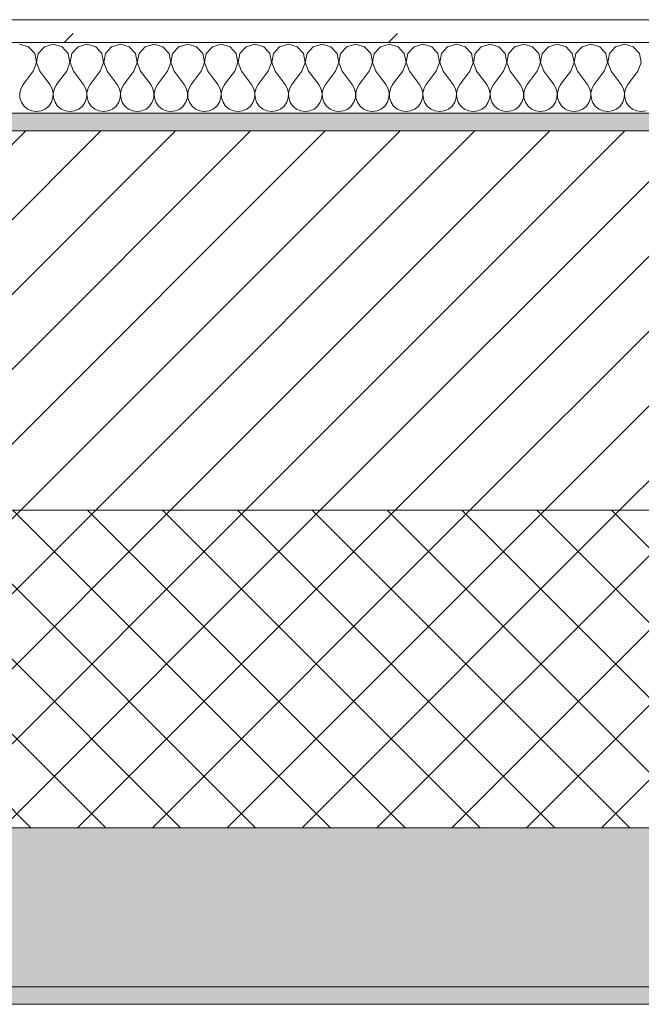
# Model space of a CAD drawing. Header units: millimetres. Extents: x -30280 to 19093, y -19284 to 4746.
# Tile 44 of 132: x -23057 to -22705, y -1699 to -1141. Entities that reach past the tile are written whole.
import ezdxf

# ---------------------------------------------------------------- set-up
doc = ezdxf.new("R2010")
doc.units = ezdxf.units.MM
doc.header["$MEASUREMENT"] = 0
doc.linetypes.add('Wipeout_Contour', pattern=[1000, 0, -1000])
doc.layers.add('12_FAÇ_Façana', color=7, linetype='Continuous')
doc.layers.add('Nuevo_08_E_Envans secs', color=7, linetype='Continuous')
for name, color, linetype, lineweight, true_color in [('12_FAÇ_Façana_Pluma_Nº__102', 7, 'Continuous', 5, 0xcccccc), ('12_FAÇ_Façana_Pluma_Nº__174', 7, 'Continuous', 13, 0xe4ad2c), ('12_FAÇ_Façana_Pluma_Nº__176', 7, 'Continuous', 15, 0x93a0c6), ('Nuevo_08_E_Envans secs_Pluma_Nº__102', 7, 'Continuous', 5, 0xcccccc), ('Nuevo_08_E_Envans secs_Pluma_Nº__177', 7, 'Continuous', 15, 0xf7e046)]:
    doc.layers.add(name, color=color, linetype=linetype, lineweight=lineweight, true_color=true_color)
for name, color, linetype, lineweight in [('12_FAÇ_Façana_Pluma_Nº__2', 8, 'Continuous', 5), ('12_FAÇ_Façana_Pluma_Nº__7', 7, 'Continuous', 5), ('Nuevo_08_E_Envans secs_Pluma_Nº__1', 7, 'Continuous', 5)]:
    doc.layers.add(name, color=color, linetype=linetype, lineweight=lineweight)

# ---------------------------------------------------------------- blocks, each defined once
blk = doc.blocks.new('Muro_14_1', base_point=(-24166.43, -1193.98))
at = {"layer": '12_FAÇ_Façana_Pluma_Nº__102', "linetype": 'Continuous', "lineweight": 0, "true_color": 0xe5e5e5}
for points in [[(-21871.11, -1598.98), (-24166.43, -1598.98), (-24166.43, -1688.98), (-20233.93, -1688.98), (-20233.93, -1598.98), (-21518.13, -1598.98), (-21518.13, -1638.98), (-21871.11, -1638.98)], [(-24166.43, -1698.98), (-20233.93, -1698.98), (-20233.93, -1688.98), (-24166.43, -1688.98)]]:
    blk.add_hatch(color=254, dxfattribs=at).paths.add_polyline_path(points)
at = {"layer": '12_FAÇ_Façana_Pluma_Nº__174', "linetype": 'Continuous', "lineweight": 13, "true_color": 0xe4ad2c}
h = blk.add_hatch(dxfattribs=at)
h.set_pattern_fill('SATE_Aislamiento_0001', color=42, style=0, pattern_type=2)
h.set_pattern_definition([(45, (0, 0), (-21.213203, 21.213203), []), (135, (0, 0), (21.213203, 21.213203), [])])
h.paths.add_polyline_path([(-24166.43, -1598.98), (-21871.11, -1598.98), (-21871.11, -1418.98), (-24166.43, -1418.98)])
at = {"layer": '12_FAÇ_Façana_Pluma_Nº__176', "linetype": 'Continuous', "lineweight": 0, "true_color": 0x495063}
blk.add_hatch(color=251, dxfattribs=at).paths.add_polyline_path([(-24166.43, -1193.98), (-24166.43, -1203.98), (-21871.11, -1203.98), (-21871.11, -1193.97)])
at = {"layer": '12_FAÇ_Façana_Pluma_Nº__2', "linetype": 'Continuous', "lineweight": 5}
h = blk.add_hatch(dxfattribs=at)
h.set_pattern_fill('Ceramic_0001', color=8, style=0, pattern_type=2)
h.set_pattern_definition([(45, (0, 0), (-21.213203, 21.213203), [])])
h.paths.add_polyline_path([(-24166.43, -1418.98), (-21871.11, -1418.98), (-21871.11, -1203.98), (-24166.43, -1203.98)])
at = {"layer": '12_FAÇ_Façana_Pluma_Nº__7', "color": 7, "linetype": 'Continuous', "lineweight": 5}
for p, q in [((-21871.11, -1203.98), (-24166.43, -1203.98)), ((-24166.43, -1418.98), (-21871.11, -1418.98)), ((-24166.43, -1598.98), (-21871.11, -1598.98)), ((-24166.43, -1688.98), (-20233.93, -1688.98))]:
    blk.add_line(p, q, dxfattribs=at)
at = {"layer": '12_FAÇ_Façana_Pluma_Nº__7', "color": 7, "linetype": 'Continuous', "lineweight": 5, "flags": 128}
for points in [[(-21871.11, -1193.98), (-24166.43, -1193.98)], [(-24166.43, -1698.98), (-20233.93, -1698.98)]]:
    blk.add_lwpolyline(points, dxfattribs=at)
blk = doc.blocks.new('*X737')
at = {"layer": 'Nuevo_08_E_Envans secs_Pluma_Nº__102', "color": 254, "linetype": 'Continuous', "lineweight": 5, "true_color": 0xcccccc}
for p, q in [((-23052.14, -1156.35), (-23057.14, -1154.93)), ((-23038.1, -1154.93), (-23043.1, -1156.35)), ((-23033.09, -1156.35), (-23038.1, -1154.93)), ((-23019.05, -1154.93), (-23024.05, -1156.35)), ((-23014.04, -1156.35), (-23019.05, -1154.93)), ((-23000, -1154.93), (-23005.01, -1156.35)), ((-22994.99, -1156.35), (-23000, -1154.93)), ((-22980.95, -1154.93), (-22985.96, -1156.35)), ((-22975.95, -1156.35), (-22980.95, -1154.93)), ((-22961.9, -1154.93), (-22966.91, -1156.35)), ((-22956.9, -1156.35), (-22961.9, -1154.93)), ((-22942.86, -1154.93), (-22947.86, -1156.35)), ((-22937.85, -1156.35), (-22942.86, -1154.93)), ((-22923.81, -1154.93), (-22928.82, -1156.35)), ((-22918.8, -1156.35), (-22923.81, -1154.93)), ((-22904.76, -1154.93), (-22909.77, -1156.35)), ((-22899.75, -1156.35), (-22904.76, -1154.93)), ((-22885.71, -1154.93), (-22890.72, -1156.35)), ((-22880.71, -1156.35), (-22885.71, -1154.93)), ((-22866.67, -1154.93), (-22871.67, -1156.35)), ((-22861.66, -1156.35), (-22866.67, -1154.93)), ((-22847.62, -1154.93), (-22852.63, -1156.35)), ((-22842.61, -1156.35), (-22847.62, -1154.93)), ((-22828.57, -1154.93), (-22833.58, -1156.35)), ((-22823.56, -1156.35), (-22828.57, -1154.93)), ((-22809.52, -1154.93), (-22814.53, -1156.35)), ((-22804.52, -1156.35), (-22809.52, -1154.93)), ((-22790.48, -1154.93), (-22795.48, -1156.35)), ((-22785.47, -1156.35), (-22790.48, -1154.93)), ((-22771.43, -1154.93), (-22776.44, -1156.35)), ((-22766.42, -1156.35), (-22771.43, -1154.93)), ((-22752.38, -1154.93), (-22757.39, -1156.35)), ((-22747.37, -1156.35), (-22752.38, -1154.93)), ((-22733.33, -1154.93), (-22738.34, -1156.35)), ((-22728.33, -1156.35), (-22733.33, -1154.93)), ((-22714.29, -1154.93), (-22719.29, -1156.35)), ((-22709.28, -1156.35), (-22714.29, -1154.93)), ((-23048.62, -1160.19), (-23052.14, -1156.35)), ((-23047.66, -1165.31), (-23048.62, -1160.19)), ((-23046.61, -1160.19), (-23047.58, -1165.31)), ((-23043.1, -1156.35), (-23046.61, -1160.19)), ((-23029.58, -1160.19), (-23033.09, -1156.35)), ((-23028.61, -1165.31), (-23029.58, -1160.19)), ((-23027.57, -1160.19), (-23028.53, -1165.31)), ((-23024.05, -1156.35), (-23027.57, -1160.19)), ((-23010.53, -1160.19), (-23014.04, -1156.35)), ((-23009.56, -1165.31), (-23010.53, -1160.19)), ((-23008.52, -1160.19), (-23009.49, -1165.31)), ((-23005.01, -1156.35), (-23008.52, -1160.19)), ((-22991.48, -1160.19), (-22994.99, -1156.35)), ((-22990.51, -1165.31), (-22991.48, -1160.19)), ((-22989.47, -1160.19), (-22990.44, -1165.31)), ((-22985.96, -1156.35), (-22989.47, -1160.19)), ((-22972.43, -1160.19), (-22975.95, -1156.35)), ((-22971.47, -1165.31), (-22972.43, -1160.19)), ((-22970.42, -1160.19), (-22971.39, -1165.31)), ((-22966.91, -1156.35), (-22970.42, -1160.19)), ((-22953.39, -1160.19), (-22956.9, -1156.35)), ((-22952.42, -1165.31), (-22953.39, -1160.19)), ((-22951.38, -1160.19), (-22952.34, -1165.31)), ((-22947.86, -1156.35), (-22951.38, -1160.19)), ((-22934.34, -1160.19), (-22937.85, -1156.35)), ((-22933.37, -1165.31), (-22934.34, -1160.19)), ((-22932.33, -1160.19), (-22933.29, -1165.31)), ((-22928.82, -1156.35), (-22932.33, -1160.19)), ((-22915.29, -1160.19), (-22918.8, -1156.35)), ((-22914.32, -1165.31), (-22915.29, -1160.19)), ((-22913.28, -1160.19), (-22914.25, -1165.31)), ((-22909.77, -1156.35), (-22913.28, -1160.19)), ((-22896.24, -1160.19), (-22899.75, -1156.35)), ((-22895.28, -1165.31), (-22896.24, -1160.19)), ((-22894.23, -1160.19), (-22895.2, -1165.31)), ((-22890.72, -1156.35), (-22894.23, -1160.19)), ((-22877.2, -1160.19), (-22880.71, -1156.35)), ((-22876.23, -1165.31), (-22877.2, -1160.19)), ((-22875.19, -1160.19), (-22876.15, -1165.31)), ((-22871.67, -1156.35), (-22875.19, -1160.19)), ((-22858.15, -1160.19), (-22861.66, -1156.35)), ((-22857.18, -1165.31), (-22858.15, -1160.19)), ((-22856.14, -1160.19), (-22857.1, -1165.31)), ((-22852.63, -1156.35), (-22856.14, -1160.19)), ((-22839.1, -1160.19), (-22842.61, -1156.35)), ((-22838.13, -1165.31), (-22839.1, -1160.19)), ((-22837.09, -1160.19), (-22838.06, -1165.31)), ((-22833.58, -1156.35), (-22837.09, -1160.19)), ((-22820.05, -1160.19), (-22823.56, -1156.35)), ((-22819.09, -1165.31), (-22820.05, -1160.19)), ((-22818.04, -1160.19), (-22819.01, -1165.31)), ((-22814.53, -1156.35), (-22818.04, -1160.19)), ((-22801.01, -1160.19), (-22804.52, -1156.35)), ((-22800.04, -1165.31), (-22801.01, -1160.19)), ((-22798.99, -1160.19), (-22799.96, -1165.31)), ((-22795.48, -1156.35), (-22798.99, -1160.19)), ((-22781.96, -1160.19), (-22785.47, -1156.35)), ((-22780.99, -1165.31), (-22781.96, -1160.19)), ((-22779.95, -1160.19), (-22780.91, -1165.31)), ((-22776.44, -1156.35), (-22779.95, -1160.19)), ((-22762.91, -1160.19), (-22766.42, -1156.35)), ((-22761.94, -1165.31), (-22762.91, -1160.19)), ((-22760.9, -1160.19), (-22761.87, -1165.31)), ((-22757.39, -1156.35), (-22760.9, -1160.19)), ((-22743.86, -1160.19), (-22747.37, -1156.35)), ((-22742.9, -1165.31), (-22743.86, -1160.19)), ((-22741.85, -1160.19), (-22742.82, -1165.31)), ((-22738.34, -1156.35), (-22741.85, -1160.19)), ((-22724.81, -1160.19), (-22728.33, -1156.35)), ((-22723.85, -1165.31), (-22724.81, -1160.19)), ((-22722.8, -1160.19), (-22723.77, -1165.31)), ((-22719.29, -1156.35), (-22722.8, -1160.19)), ((-22705.77, -1160.19), (-22709.28, -1156.35)), ((-22704.8, -1165.31), (-22705.77, -1160.19)), ((-23049.52, -1170.17), (-23047.66, -1165.31)), ((-23047.58, -1165.31), (-23045.71, -1170.17)), ((-23030.48, -1170.17), (-23028.61, -1165.31)), ((-23028.53, -1165.31), (-23026.67, -1170.17)), ((-23011.43, -1170.17), (-23009.56, -1165.31)), ((-23009.49, -1165.31), (-23007.62, -1170.17)), ((-22992.38, -1170.17), (-22990.51, -1165.31)), ((-22990.44, -1165.31), (-22988.57, -1170.17)), ((-22973.33, -1170.17), (-22971.47, -1165.31)), ((-22971.39, -1165.31), (-22969.52, -1170.17)), ((-22954.29, -1170.17), (-22952.42, -1165.31)), ((-22952.34, -1165.31), (-22950.48, -1170.17)), ((-22935.24, -1170.17), (-22933.37, -1165.31)), ((-22933.29, -1165.31), (-22931.43, -1170.17)), ((-22916.19, -1170.17), (-22914.32, -1165.31)), ((-22914.25, -1165.31), (-22912.38, -1170.17)), ((-22897.14, -1170.17), (-22895.28, -1165.31)), ((-22895.2, -1165.31), (-22893.33, -1170.17)), ((-22878.1, -1170.17), (-22876.23, -1165.31)), ((-22876.15, -1165.31), (-22874.29, -1170.17)), ((-22859.05, -1170.17), (-22857.18, -1165.31)), ((-22857.1, -1165.31), (-22855.24, -1170.17)), ((-22840, -1170.17), (-22838.13, -1165.31)), ((-22838.06, -1165.31), (-22836.19, -1170.17)), ((-22820.95, -1170.17), (-22819.09, -1165.31)), ((-22819.01, -1165.31), (-22817.14, -1170.17)), ((-22801.9, -1170.17), (-22800.04, -1165.31)), ((-22799.96, -1165.31), (-22798.1, -1170.17)), ((-22782.86, -1170.17), (-22780.99, -1165.31)), ((-22780.91, -1165.31), (-22779.05, -1170.17)), ((-22763.81, -1170.17), (-22761.94, -1165.31)), ((-22761.87, -1165.31), (-22760, -1170.17)), ((-22744.76, -1170.17), (-22742.9, -1165.31)), ((-22742.82, -1165.31), (-22740.95, -1170.17)), ((-22725.71, -1170.17), (-22723.85, -1165.31)), ((-22723.77, -1165.31), (-22721.9, -1170.17)), ((-22706.67, -1170.17), (-22704.8, -1165.31)), ((-23049.52, -1170.17), (-23055.24, -1177.79)), ((-23045.71, -1170.17), (-23040, -1177.79)), ((-23030.48, -1170.17), (-23036.19, -1177.79)), ((-23026.67, -1170.17), (-23020.95, -1177.79)), ((-23011.43, -1170.17), (-23017.14, -1177.79)), ((-23007.62, -1170.17), (-23001.9, -1177.79)), ((-22992.38, -1170.17), (-22998.1, -1177.79)), ((-22988.57, -1170.17), (-22982.86, -1177.79)), ((-22973.33, -1170.17), (-22979.05, -1177.79)), ((-22969.52, -1170.17), (-22963.81, -1177.79)), ((-22954.29, -1170.17), (-22960, -1177.79)), ((-22950.48, -1170.17), (-22944.76, -1177.79)), ((-22935.24, -1170.17), (-22940.95, -1177.79)), ((-22931.43, -1170.17), (-22925.71, -1177.79)), ((-22916.19, -1170.17), (-22921.9, -1177.79)), ((-22912.38, -1170.17), (-22906.67, -1177.79)), ((-22897.14, -1170.17), (-22902.86, -1177.79)), ((-22893.33, -1170.17), (-22887.62, -1177.79)), ((-22878.1, -1170.17), (-22883.81, -1177.79)), ((-22874.29, -1170.17), (-22868.57, -1177.79)), ((-22859.05, -1170.17), (-22864.76, -1177.79)), ((-22855.24, -1170.17), (-22849.52, -1177.79)), ((-22840, -1170.17), (-22845.71, -1177.79)), ((-22836.19, -1170.17), (-22830.48, -1177.79)), ((-22820.95, -1170.17), (-22826.67, -1177.79)), ((-22817.14, -1170.17), (-22811.43, -1177.79)), ((-22801.9, -1170.17), (-22807.62, -1177.79)), ((-22798.1, -1170.17), (-22792.38, -1177.79)), ((-22782.86, -1170.17), (-22788.57, -1177.79)), ((-22779.05, -1170.17), (-22773.33, -1177.79)), ((-22763.81, -1170.17), (-22769.52, -1177.79)), ((-22760, -1170.17), (-22754.29, -1177.79)), ((-22744.76, -1170.17), (-22750.48, -1177.79)), ((-22740.95, -1170.17), (-22735.24, -1177.79)), ((-22725.71, -1170.17), (-22731.43, -1177.79)), ((-22721.9, -1170.17), (-22716.19, -1177.79)), ((-22706.67, -1170.17), (-22712.38, -1177.79)), ((-23056.51, -1180.08), (-23057.1, -1182.64)), ((-23057.1, -1182.64), (-23056.98, -1185.27)), ((-23055.24, -1177.79), (-23056.51, -1180.08)), ((-23038.73, -1180.08), (-23040, -1177.79)), ((-23038.13, -1182.64), (-23038.73, -1180.08)), ((-23038.26, -1185.27), (-23038.13, -1182.64)), ((-23037.46, -1180.08), (-23038.06, -1182.64)), ((-23038.06, -1182.64), (-23037.93, -1185.27)), ((-23036.19, -1177.79), (-23037.46, -1180.08)), ((-23019.68, -1180.08), (-23020.95, -1177.79)), ((-23019.09, -1182.64), (-23019.68, -1180.08)), ((-23019.21, -1185.27), (-23019.09, -1182.64)), ((-23018.41, -1180.08), (-23019.01, -1182.64)), ((-23019.01, -1182.64), (-23018.88, -1185.27)), ((-23017.14, -1177.79), (-23018.41, -1180.08)), ((-23000.63, -1180.08), (-23001.9, -1177.79)), ((-23000.04, -1182.64), (-23000.63, -1180.08)), ((-23000.17, -1185.27), (-23000.04, -1182.64)), ((-22999.37, -1180.08), (-22999.96, -1182.64)), ((-22999.96, -1182.64), (-22999.83, -1185.27)), ((-22998.1, -1177.79), (-22999.37, -1180.08)), ((-22981.59, -1180.08), (-22982.86, -1177.79)), ((-22980.99, -1182.64), (-22981.59, -1180.08)), ((-22981.12, -1185.27), (-22980.99, -1182.64)), ((-22980.32, -1180.08), (-22980.91, -1182.64)), ((-22980.91, -1182.64), (-22980.79, -1185.27)), ((-22979.05, -1177.79), (-22980.32, -1180.08)), ((-22962.54, -1180.08), (-22963.81, -1177.79)), ((-22961.94, -1182.64), (-22962.54, -1180.08)), ((-22962.07, -1185.27), (-22961.94, -1182.64)), ((-22961.27, -1180.08), (-22961.87, -1182.64)), ((-22961.87, -1182.64), (-22961.74, -1185.27)), ((-22960, -1177.79), (-22961.27, -1180.08)), ((-22943.49, -1180.08), (-22944.76, -1177.79)), ((-22942.9, -1182.64), (-22943.49, -1180.08)), ((-22943.02, -1185.27), (-22942.9, -1182.64)), ((-22942.22, -1180.08), (-22942.82, -1182.64)), ((-22942.82, -1182.64), (-22942.69, -1185.27)), ((-22940.95, -1177.79), (-22942.22, -1180.08)), ((-22924.44, -1180.08), (-22925.71, -1177.79)), ((-22923.85, -1182.64), (-22924.44, -1180.08)), ((-22923.98, -1185.27), (-22923.85, -1182.64)), ((-22923.18, -1180.08), (-22923.77, -1182.64)), ((-22923.77, -1182.64), (-22923.64, -1185.27)), ((-22921.9, -1177.79), (-22923.18, -1180.08)), ((-22905.4, -1180.08), (-22906.67, -1177.79)), ((-22904.8, -1182.64), (-22905.4, -1180.08)), ((-22904.93, -1185.27), (-22904.8, -1182.64)), ((-22904.13, -1180.08), (-22904.72, -1182.64)), ((-22904.72, -1182.64), (-22904.6, -1185.27)), ((-22902.86, -1177.79), (-22904.13, -1180.08)), ((-22886.35, -1180.08), (-22887.62, -1177.79)), ((-22885.75, -1182.64), (-22886.35, -1180.08)), ((-22885.88, -1185.27), (-22885.75, -1182.64)), ((-22885.08, -1180.08), (-22885.68, -1182.64)), ((-22885.68, -1182.64), (-22885.55, -1185.27)), ((-22883.81, -1177.79), (-22885.08, -1180.08)), ((-22867.3, -1180.08), (-22868.57, -1177.79)), ((-22866.71, -1182.64), (-22867.3, -1180.08)), ((-22866.83, -1185.27), (-22866.71, -1182.64)), ((-22866.03, -1180.08), (-22866.63, -1182.64)), ((-22866.63, -1182.64), (-22866.5, -1185.27)), ((-22864.76, -1177.79), (-22866.03, -1180.08)), ((-22848.25, -1180.08), (-22849.52, -1177.79)), ((-22847.66, -1182.64), (-22848.25, -1180.08)), ((-22847.78, -1185.27), (-22847.66, -1182.64)), ((-22846.99, -1180.08), (-22847.58, -1182.64)), ((-22847.58, -1182.64), (-22847.45, -1185.27)), ((-22845.71, -1177.79), (-22846.99, -1180.08)), ((-22829.2, -1180.08), (-22830.48, -1177.79)), ((-22828.61, -1182.64), (-22829.2, -1180.08)), ((-22828.74, -1185.27), (-22828.61, -1182.64)), ((-22827.94, -1180.08), (-22828.53, -1182.64)), ((-22828.53, -1182.64), (-22828.41, -1185.27)), ((-22826.67, -1177.79), (-22827.94, -1180.08)), ((-22810.16, -1180.08), (-22811.43, -1177.79)), ((-22809.56, -1182.64), (-22810.16, -1180.08)), ((-22809.69, -1185.27), (-22809.56, -1182.64)), ((-22808.89, -1180.08), (-22809.49, -1182.64)), ((-22809.49, -1182.64), (-22809.36, -1185.27)), ((-22807.62, -1177.79), (-22808.89, -1180.08)), ((-22791.11, -1180.08), (-22792.38, -1177.79)), ((-22790.51, -1182.64), (-22791.11, -1180.08)), ((-22790.64, -1185.27), (-22790.51, -1182.64)), ((-22789.84, -1180.08), (-22790.44, -1182.64)), ((-22790.44, -1182.64), (-22790.31, -1185.27)), ((-22788.57, -1177.79), (-22789.84, -1180.08)), ((-22772.06, -1180.08), (-22773.33, -1177.79)), ((-22771.47, -1182.64), (-22772.06, -1180.08)), ((-22771.59, -1185.27), (-22771.47, -1182.64)), ((-22770.8, -1180.08), (-22771.39, -1182.64)), ((-22771.39, -1182.64), (-22771.26, -1185.27)), ((-22769.52, -1177.79), (-22770.8, -1180.08)), ((-22753.01, -1180.08), (-22754.29, -1177.79)), ((-22752.42, -1182.64), (-22753.01, -1180.08)), ((-22752.55, -1185.27), (-22752.42, -1182.64)), ((-22751.75, -1180.08), (-22752.34, -1182.64)), ((-22752.34, -1182.64), (-22752.22, -1185.27)), ((-22750.48, -1177.79), (-22751.75, -1180.08)), ((-22733.97, -1180.08), (-22735.24, -1177.79)), ((-22733.37, -1182.64), (-22733.97, -1180.08)), ((-22733.5, -1185.27), (-22733.37, -1182.64)), ((-22732.7, -1180.08), (-22733.29, -1182.64)), ((-22733.29, -1182.64), (-22733.17, -1185.27)), ((-22731.43, -1177.79), (-22732.7, -1180.08)), ((-22714.92, -1180.08), (-22716.19, -1177.79)), ((-22714.32, -1182.64), (-22714.92, -1180.08)), ((-22714.45, -1185.27), (-22714.32, -1182.64)), ((-22713.65, -1180.08), (-22714.25, -1182.64)), ((-22714.25, -1182.64), (-22714.12, -1185.27)), ((-22712.38, -1177.79), (-22713.65, -1180.08)), ((-23056.98, -1185.27), (-23056.14, -1187.76)), ((-23056.14, -1187.76), (-23054.65, -1189.92)), ((-23040.59, -1189.92), (-23039.1, -1187.76)), ((-23039.1, -1187.76), (-23038.26, -1185.27)), ((-23037.93, -1185.27), (-23037.09, -1187.76)), ((-23037.09, -1187.76), (-23035.6, -1189.92)), ((-23021.54, -1189.92), (-23020.05, -1187.76)), ((-23020.05, -1187.76), (-23019.21, -1185.27)), ((-23018.88, -1185.27), (-23018.04, -1187.76)), ((-23018.04, -1187.76), (-23016.55, -1189.92)), ((-23002.49, -1189.92), (-23001.01, -1187.76)), ((-23001.01, -1187.76), (-23000.17, -1185.27)), ((-22999.83, -1185.27), (-22998.99, -1187.76)), ((-22998.99, -1187.76), (-22997.51, -1189.92)), ((-22983.45, -1189.92), (-22981.96, -1187.76)), ((-22981.96, -1187.76), (-22981.12, -1185.27)), ((-22980.79, -1185.27), (-22979.95, -1187.76)), ((-22979.95, -1187.76), (-22978.46, -1189.92)), ((-22964.4, -1189.92), (-22962.91, -1187.76)), ((-22962.91, -1187.76), (-22962.07, -1185.27)), ((-22961.74, -1185.27), (-22960.9, -1187.76)), ((-22960.9, -1187.76), (-22959.41, -1189.92)), ((-22945.35, -1189.92), (-22943.86, -1187.76)), ((-22943.86, -1187.76), (-22943.02, -1185.27)), ((-22942.69, -1185.27), (-22941.85, -1187.76)), ((-22941.85, -1187.76), (-22940.36, -1189.92)), ((-22926.3, -1189.92), (-22924.81, -1187.76)), ((-22924.81, -1187.76), (-22923.98, -1185.27)), ((-22923.64, -1185.27), (-22922.8, -1187.76)), ((-22922.8, -1187.76), (-22921.32, -1189.92)), ((-22907.26, -1189.92), (-22905.77, -1187.76)), ((-22905.77, -1187.76), (-22904.93, -1185.27)), ((-22904.6, -1185.27), (-22903.76, -1187.76)), ((-22903.76, -1187.76), (-22902.27, -1189.92)), ((-22888.21, -1189.92), (-22886.72, -1187.76)), ((-22886.72, -1187.76), (-22885.88, -1185.27)), ((-22885.55, -1185.27), (-22884.71, -1187.76)), ((-22884.71, -1187.76), (-22883.22, -1189.92)), ((-22869.16, -1189.92), (-22867.67, -1187.76)), ((-22867.67, -1187.76), (-22866.83, -1185.27)), ((-22866.5, -1185.27), (-22865.66, -1187.76)), ((-22865.66, -1187.76), (-22864.17, -1189.92)), ((-22850.11, -1189.92), (-22848.62, -1187.76)), ((-22848.62, -1187.76), (-22847.78, -1185.27)), ((-22847.45, -1185.27), (-22846.61, -1187.76)), ((-22846.61, -1187.76), (-22845.13, -1189.92)), ((-22831.06, -1189.92), (-22829.58, -1187.76)), ((-22829.58, -1187.76), (-22828.74, -1185.27)), ((-22828.41, -1185.27), (-22827.57, -1187.76)), ((-22827.57, -1187.76), (-22826.08, -1189.92)), ((-22812.02, -1189.92), (-22810.53, -1187.76)), ((-22810.53, -1187.76), (-22809.69, -1185.27)), ((-22809.36, -1185.27), (-22808.52, -1187.76)), ((-22808.52, -1187.76), (-22807.03, -1189.92)), ((-22792.97, -1189.92), (-22791.48, -1187.76)), ((-22791.48, -1187.76), (-22790.64, -1185.27)), ((-22790.31, -1185.27), (-22789.47, -1187.76)), ((-22789.47, -1187.76), (-22787.98, -1189.92)), ((-22773.92, -1189.92), (-22772.43, -1187.76)), ((-22772.43, -1187.76), (-22771.59, -1185.27)), ((-22771.26, -1185.27), (-22770.42, -1187.76)), ((-22770.42, -1187.76), (-22768.94, -1189.92)), ((-22754.87, -1189.92), (-22753.39, -1187.76)), ((-22753.39, -1187.76), (-22752.55, -1185.27)), ((-22752.22, -1185.27), (-22751.38, -1187.76)), ((-22751.38, -1187.76), (-22749.89, -1189.92)), ((-22735.83, -1189.92), (-22734.34, -1187.76)), ((-22734.34, -1187.76), (-22733.5, -1185.27)), ((-22733.17, -1185.27), (-22732.33, -1187.76)), ((-22732.33, -1187.76), (-22730.84, -1189.92)), ((-22716.78, -1189.92), (-22715.29, -1187.76)), ((-22715.29, -1187.76), (-22714.45, -1185.27)), ((-22714.12, -1185.27), (-22713.28, -1187.76)), ((-22713.28, -1187.76), (-22711.79, -1189.92)), ((-23054.65, -1189.92), (-23052.63, -1191.6)), ((-23052.63, -1191.6), (-23050.22, -1192.66)), ((-23050.22, -1192.66), (-23047.62, -1193.02)), ((-23047.62, -1193.02), (-23045.02, -1192.66)), ((-23045.02, -1192.66), (-23042.61, -1191.6)), ((-23042.61, -1191.6), (-23040.59, -1189.92)), ((-23035.6, -1189.92), (-23033.58, -1191.6)), ((-23033.58, -1191.6), (-23031.17, -1192.66)), ((-23031.17, -1192.66), (-23028.57, -1193.02)), ((-23028.57, -1193.02), (-23025.97, -1192.66)), ((-23025.97, -1192.66), (-23023.56, -1191.6)), ((-23023.56, -1191.6), (-23021.54, -1189.92)), ((-23016.55, -1189.92), (-23014.53, -1191.6)), ((-23014.53, -1191.6), (-23012.13, -1192.66)), ((-23012.13, -1192.66), (-23009.52, -1193.02)), ((-23009.52, -1193.02), (-23006.92, -1192.66)), ((-23006.92, -1192.66), (-23004.52, -1191.6)), ((-23004.52, -1191.6), (-23002.49, -1189.92)), ((-22997.51, -1189.92), (-22995.48, -1191.6)), ((-22995.48, -1191.6), (-22993.08, -1192.66)), ((-22993.08, -1192.66), (-22990.48, -1193.02)), ((-22990.48, -1193.02), (-22987.87, -1192.66)), ((-22987.87, -1192.66), (-22985.47, -1191.6)), ((-22985.47, -1191.6), (-22983.45, -1189.92)), ((-22978.46, -1189.92), (-22976.44, -1191.6)), ((-22976.44, -1191.6), (-22974.03, -1192.66)), ((-22974.03, -1192.66), (-22971.43, -1193.02)), ((-22971.43, -1193.02), (-22968.83, -1192.66)), ((-22968.83, -1192.66), (-22966.42, -1191.6)), ((-22966.42, -1191.6), (-22964.4, -1189.92)), ((-22959.41, -1189.92), (-22957.39, -1191.6)), ((-22957.39, -1191.6), (-22954.98, -1192.66)), ((-22954.98, -1192.66), (-22952.38, -1193.02)), ((-22952.38, -1193.02), (-22949.78, -1192.66)), ((-22949.78, -1192.66), (-22947.37, -1191.6)), ((-22947.37, -1191.6), (-22945.35, -1189.92)), ((-22940.36, -1189.92), (-22938.34, -1191.6)), ((-22938.34, -1191.6), (-22935.94, -1192.66)), ((-22935.94, -1192.66), (-22933.33, -1193.02)), ((-22933.33, -1193.02), (-22930.73, -1192.66)), ((-22930.73, -1192.66), (-22928.33, -1191.6)), ((-22928.33, -1191.6), (-22926.3, -1189.92)), ((-22921.32, -1189.92), (-22919.29, -1191.6)), ((-22919.29, -1191.6), (-22916.89, -1192.66)), ((-22916.89, -1192.66), (-22914.29, -1193.02)), ((-22914.29, -1193.02), (-22911.68, -1192.66)), ((-22911.68, -1192.66), (-22909.28, -1191.6)), ((-22909.28, -1191.6), (-22907.26, -1189.92)), ((-22902.27, -1189.92), (-22900.25, -1191.6)), ((-22900.25, -1191.6), (-22897.84, -1192.66)), ((-22897.84, -1192.66), (-22895.24, -1193.02)), ((-22895.24, -1193.02), (-22892.64, -1192.66)), ((-22892.64, -1192.66), (-22890.23, -1191.6)), ((-22890.23, -1191.6), (-22888.21, -1189.92)), ((-22883.22, -1189.92), (-22881.2, -1191.6)), ((-22881.2, -1191.6), (-22878.79, -1192.66)), ((-22878.79, -1192.66), (-22876.19, -1193.02)), ((-22876.19, -1193.02), (-22873.59, -1192.66)), ((-22873.59, -1192.66), (-22871.18, -1191.6)), ((-22871.18, -1191.6), (-22869.16, -1189.92)), ((-22864.17, -1189.92), (-22862.15, -1191.6)), ((-22862.15, -1191.6), (-22859.75, -1192.66)), ((-22859.75, -1192.66), (-22857.14, -1193.02)), ((-22857.14, -1193.02), (-22854.54, -1192.66)), ((-22854.54, -1192.66), (-22852.14, -1191.6)), ((-22852.14, -1191.6), (-22850.11, -1189.92)), ((-22845.13, -1189.92), (-22843.1, -1191.6)), ((-22843.1, -1191.6), (-22840.7, -1192.66)), ((-22840.7, -1192.66), (-22838.1, -1193.02)), ((-22838.1, -1193.02), (-22835.49, -1192.66)), ((-22835.49, -1192.66), (-22833.09, -1191.6)), ((-22833.09, -1191.6), (-22831.06, -1189.92)), ((-22826.08, -1189.92), (-22824.05, -1191.6)), ((-22824.05, -1191.6), (-22821.65, -1192.66)), ((-22821.65, -1192.66), (-22819.05, -1193.02)), ((-22819.05, -1193.02), (-22816.45, -1192.66)), ((-22816.45, -1192.66), (-22814.04, -1191.6)), ((-22814.04, -1191.6), (-22812.02, -1189.92)), ((-22807.03, -1189.92), (-22805.01, -1191.6)), ((-22805.01, -1191.6), (-22802.6, -1192.66)), ((-22802.6, -1192.66), (-22800, -1193.02)), ((-22800, -1193.02), (-22797.4, -1192.66)), ((-22797.4, -1192.66), (-22794.99, -1191.6)), ((-22794.99, -1191.6), (-22792.97, -1189.92)), ((-22787.98, -1189.92), (-22785.96, -1191.6)), ((-22785.96, -1191.6), (-22783.55, -1192.66)), ((-22783.55, -1192.66), (-22780.95, -1193.02)), ((-22780.95, -1193.02), (-22778.35, -1192.66)), ((-22778.35, -1192.66), (-22775.95, -1191.6)), ((-22775.95, -1191.6), (-22773.92, -1189.92)), ((-22768.94, -1189.92), (-22766.91, -1191.6)), ((-22766.91, -1191.6), (-22764.51, -1192.66)), ((-22764.51, -1192.66), (-22761.9, -1193.02)), ((-22761.9, -1193.02), (-22759.3, -1192.66)), ((-22759.3, -1192.66), (-22756.9, -1191.6)), ((-22756.9, -1191.6), (-22754.87, -1189.92)), ((-22749.89, -1189.92), (-22747.86, -1191.6)), ((-22747.86, -1191.6), (-22745.46, -1192.66)), ((-22745.46, -1192.66), (-22742.86, -1193.02)), ((-22742.86, -1193.02), (-22740.25, -1192.66)), ((-22740.25, -1192.66), (-22737.85, -1191.6)), ((-22737.85, -1191.6), (-22735.83, -1189.92)), ((-22730.84, -1189.92), (-22728.82, -1191.6)), ((-22728.82, -1191.6), (-22726.41, -1192.66)), ((-22726.41, -1192.66), (-22723.81, -1193.02)), ((-22723.81, -1193.02), (-22721.21, -1192.66)), ((-22721.21, -1192.66), (-22718.8, -1191.6)), ((-22718.8, -1191.6), (-22716.78, -1189.92)), ((-22711.79, -1189.92), (-22709.77, -1191.6)), ((-22709.77, -1191.6), (-22707.36, -1192.66)), ((-22707.36, -1192.66), (-22704.76, -1193.02)), ((-22704.76, -1193.02), (-22702.16, -1192.66))]:
    blk.add_line(p, q, dxfattribs=at)
blk = doc.blocks.new('Muro_115_1', base_point=(-24166.43, -1128.98))
at = {"layer": 'Nuevo_08_E_Envans secs_Pluma_Nº__1', "color": 7, "linetype": 'Continuous', "lineweight": 5, "flags": 128}
blk.add_lwpolyline([(-24166.43, -1193.98), (-21871.11, -1193.98)], dxfattribs=at)
at = {"color": 254, "linetype": 'Wipeout_Contour', "lineweight": 0, "ltscale": 88920.19573}
blk.add_wipeout([(-20233.93, -1140.98), (-24166.43, -1140.98), (-24166.43, -1153.98), (-20233.93, -1153.98)], dxfattribs=at).dxf.layer = 'Nuevo_08_E_Envans secs'
at = {"layer": 'Nuevo_08_E_Envans secs_Pluma_Nº__177', "linetype": 'Continuous', "lineweight": 15, "true_color": 0xf7e046}
h = blk.add_hatch(dxfattribs=at)
h.set_pattern_fill('Panellat_HPL_0001', color=53, style=0, pattern_type=2)
h.set_pattern_definition([(45, (0, 0), (-183.8478, 183.8478), [195, -65]), (45, (7e-14, 183.85), (-183.8478, 183.8478), [195, -65])])
h.paths.add_polyline_path([(-20233.93, -1140.98), (-24166.43, -1140.98), (-24166.43, -1153.98), (-20233.93, -1153.98)])
at = {"layer": 'Nuevo_08_E_Envans secs_Pluma_Nº__1', "color": 7, "linetype": 'Continuous', "lineweight": 5}
for p, q in [((-20233.93, -1140.98), (-24166.43, -1140.98)), ((-20233.93, -1153.98), (-24166.43, -1153.98))]:
    blk.add_line(p, q, dxfattribs=at)
at = {"layer": 'Nuevo_08_E_Envans secs', "color": 7, "lineweight": 20}
blk.add_blockref('*X737', (0, 0), dxfattribs=at)

msp = doc.modelspace()

# ---------------------------------------------------------------- block references
at = {"layer": '12_FAÇ_Façana', "color": 7, "lineweight": 20}
msp.add_blockref('Muro_14_1', (-24166.43, -1193.98), dxfattribs=at)

# ---------------------------------------------------------------- next in the draw order: block references
at = {"layer": 'Nuevo_08_E_Envans secs', "color": 7, "lineweight": 20}
msp.add_blockref('Muro_115_1', (-24166.43, -1128.98), dxfattribs=at)

doc.saveas('drawing.dxf')
